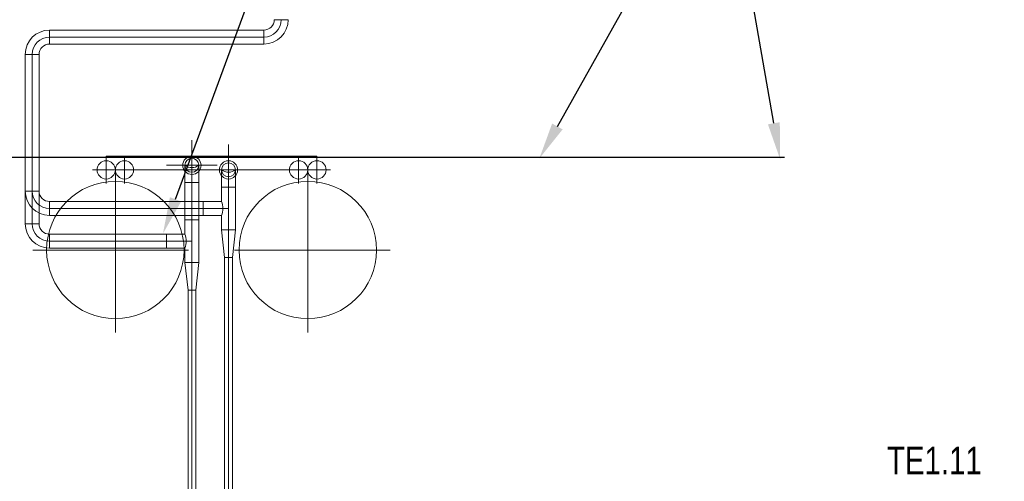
# Model space of a CAD drawing. Header units: millimetres. Extents: x -15323 to 178630, y 30684 to 65973.
# Tile 16 of 21: x -7307 to -1933, y 58521 to 61043. Entities that reach past the tile are written whole.
import ezdxf
from ezdxf import colors
from ezdxf.entities.mleader import LeaderData, LeaderLine
from ezdxf.math import Vec2, Vec3

# ---------------------------------------------------------------- set-up
doc = ezdxf.new("R2010")
doc.units = ezdxf.units.MM
doc.linetypes.add('DIVIDE', pattern=[31.75, 12.7, -6.35, 0, -6.35, 0, -6.35])
doc.layers.add('00 mar', color=3, linetype='Continuous')
doc.layers.add('00 mar trasa', color=6, linetype='Continuous')
doc.layers.add('00 mar út', color=1, linetype='DIVIDE', lineweight=20)
doc.styles.get("Standard").update_dxf_attribs({"font": 'ic-simplex.shx', "width": 0.8})

msp = doc.modelspace()

# ---------------------------------------------------------------- linework, layer by layer
at = {"layer": '00 mar trasa', "ltscale": 10}
msp.add_line((-3132.6, 60290.6), (-7543.7, 60290.6), dxfattribs=at)
at = {"layer": '00 mar út', "linetype": 'ByBlock', "ltscale": 10}
for p, q in [((-5841.6, 61043), (-5917.6, 61043)), ((-7144, 60986), (-5974.6, 60986)), ((-7144, 60986), (-7144, 60910)), ((-7144, 60986), (-7144, 60910)), ((-7144, 60948), (-5974.6, 60948)), ((-5974.6, 60986), (-5974.6, 60910)), ((-5974.6, 60986), (-5974.6, 60910)), ((-5974.6, 60910), (-7144, 60910)), ((-7277, 60106.8), (-7277, 60853)), ((-7201, 60853), (-7277, 60853)), ((-7201, 60853), (-7277, 60853)), ((-7239, 60853), (-7239, 60106.8)), ((-7201, 60853), (-7201, 60106.8)), ((-6367.4, 60152.7), (-6367.4, 60385.7)), ((-6167.4, 60127.7), (-6167.4, 60360.7)), ((-6835, 60297.7), (-6835, 60147.7)), ((-6835, 60222.7), (-6835, 60297.7)), ((-6835, 60297.7), (-5685, 60297.7)), ((-6735, 60297.7), (-6735, 60147.7)), ((-6367.4, 60172.7), (-6367.4, 60322.7)), ((-6167.4, 60147.7), (-6167.4, 60297.7)), ((-5785, 60297.7), (-5785, 60147.7)), ((-5685, 60297.7), (-5685, 60147.7)), ((-5685, 60297.7), (-5685, 60222.7)), ((-6229.4, 60247.7), (-6505.4, 60247.7)), ((-6292.4, 60247.7), (-6442.4, 60247.7)), ((-6405.4, 60152.7), (-6405.4, 60247.7)), ((-6329.4, 60247.7), (-6329.4, 60152.7)), ((-6910, 60222.7), (-6660, 60222.7)), ((-6735, 60222.7), (-5785, 60222.7)), ((-6029.4, 60222.7), (-6305.4, 60222.7)), ((-6092.4, 60222.7), (-6242.4, 60222.7)), ((-6205.4, 60127.7), (-6205.4, 60222.7)), ((-6129.4, 60222.7), (-6129.4, 60127.7)), ((-5860, 60222.7), (-5610, 60222.7)), ((-6405.4, 59949.3), (-6405.4, 60152.7)), ((-6405.4, 60152.7), (-6329.4, 60152.7)), ((-6405.4, 60152.7), (-6329.4, 60152.7)), ((-6367.4, 59949.3), (-6367.4, 60152.7)), ((-6329.4, 60152.7), (-6329.4, 59949.3)), ((-7201, 60106.8), (-7277, 60106.8)), ((-7277, 60106.7), (-7277, 60106.8)), ((-7201, 60106.8), (-7277, 60106.8)), ((-7277, 59928.3), (-7277, 60106.7)), ((-7277, 60106.7), (-7201, 60106.7)), ((-7239, 60106.8), (-7239, 59928.3)), ((-7201, 60106.8), (-7201, 60106.7)), ((-6205.4, 60127.7), (-6129.4, 60127.7)), ((-6205.4, 60049.7), (-6205.4, 60127.7)), ((-6205.4, 60127.7), (-6129.4, 60127.7)), ((-6167.4, 59868.3), (-6167.4, 60127.7)), ((-6167.4, 59895.7), (-6167.4, 60127.7)), ((-6129.4, 60127.7), (-6129.4, 59895.7)), ((-7144, 60049.7), (-6305.4, 60049.7)), ((-7144, 59973.7), (-7144, 60049.7)), ((-7144, 60049.7), (-7144, 59973.7)), ((-6305.4, 59973.7), (-6305.4, 60049.7)), ((-6305.4, 60049.7), (-6205.4, 60049.7)), ((-6305.4, 59973.7), (-6305.4, 60049.7)), ((-7201, 59986.6), (-7201, 59928.3)), ((-6305.4, 60011.7), (-7144, 60011.7)), ((-6305.4, 59973.7), (-7144, 59973.7)), ((-6305.4, 60011.7), (-6167.4, 60011.7)), ((-6205.4, 59973.7), (-6305.4, 59973.7)), ((-6205.4, 59895.7), (-6205.4, 59973.7)), ((-7201, 59928.3), (-7277, 59928.3)), ((-7277, 59928.3), (-7201, 59928.3)), ((-6405.4, 59949.3), (-6329.4, 59949.3)), ((-6405.4, 59871.3), (-6405.4, 59949.3)), ((-6405.4, 59949.3), (-6329.4, 59949.3)), ((-6367.4, 59717.3), (-6367.4, 59949.3)), ((-6329.4, 59949.3), (-6329.4, 59717.3)), ((-7144, 59871.3), (-6505.4, 59871.3)), ((-7144, 59795.3), (-7144, 59871.3)), ((-7144, 59871.3), (-7144, 59795.3)), ((-6505.4, 59795.3), (-6505.4, 59871.3)), ((-6505.4, 59871.3), (-6405.4, 59871.3)), ((-6505.4, 59795.3), (-6505.4, 59871.3)), ((-6205.4, 59895.7), (-6129.4, 59895.7)), ((-6188.4, 59744.7), (-6205.4, 59895.7)), ((-6205.4, 59895.7), (-6129.4, 59895.7)), ((-6167.4, 59744.7), (-6167.4, 59895.7)), ((-6129.4, 59895.7), (-6146.4, 59744.7)), ((-6505.4, 59833.3), (-7144, 59833.3)), ((-6505.4, 59833.3), (-6367.4, 59833.3)), ((-6505.4, 59795.3), (-7144, 59795.3)), ((-6405.4, 59795.3), (-6505.4, 59795.3)), ((-6405.4, 59717.3), (-6405.4, 59795.3)), ((-6405.4, 59717.3), (-6329.4, 59717.3)), ((-6388.4, 59566.3), (-6405.4, 59717.3)), ((-6405.4, 59717.3), (-6329.4, 59717.3)), ((-6367.4, 59566.3), (-6367.4, 59717.3)), ((-6329.4, 59717.3), (-6346.4, 59566.3)), ((-6188.4, 59744.7), (-6146.4, 59744.7)), ((-6188.4, 58219), (-6188.4, 59744.7)), ((-6188.4, 59744.7), (-6146.4, 59744.7)), ((-6167.4, 58219), (-6167.4, 59744.7)), ((-6146.4, 59744.7), (-6146.4, 58219)), ((-6388.4, 59566.3), (-6346.4, 59566.3)), ((-6388.4, 58369), (-6388.4, 59566.3)), ((-6388.4, 59566.3), (-6346.4, 59566.3)), ((-6367.4, 58369), (-6367.4, 59566.3)), ((-6346.4, 59566.3), (-6346.4, 58369))]:
    msp.add_line(p, q, dxfattribs=at)
at = {"layer": '00 mar út', "linetype": 'ByBlock', "ltscale": 300}
for p, q in [((-6785, 60234.8), (-6785, 59334.8)), ((-5735, 60234.8), (-5735, 59334.8)), ((-7235, 59784.8), (-6385, 59784.8)), ((-6135, 59784.8), (-5285, 59784.8))]:
    msp.add_line(p, q, dxfattribs=at)
at = {"layer": '00 mar út', "linetype": 'ByBlock', "ltscale": 5}
msp.add_line((-7201, 60106.7), (-7201, 59986.6), dxfattribs=at)
at = {"layer": '00 mar út', "linetype": 'ByBlock', "ltscale": 10}
for centre, radius in [((-6367.4, 60247.7), 50), ((-6835, 60222.7), 50), ((-6735, 60222.7), 50), ((-6367.4, 60247.7), 38), ((-6167.4, 60222.7), 50), ((-6167.4, 60222.7), 38), ((-5785, 60222.7), 50), ((-5685, 60222.7), 50), ((-6785, 59784.8), 375), ((-5735, 59784.8), 375)]:
    msp.add_circle(centre, radius, dxfattribs=at)
for centre, radius, start, end in [((-5974.6, 61043), 133, 270, 0), ((-5974.6, 61043), 95, 270, 0), ((-5974.6, 61043), 57, 270, 0), ((-7144, 60853), 133, 90, 180), ((-7144, 60853), 95, 90, 180), ((-7144, 60853), 57, 90, 180), ((-6367.4, 60247.7), 38, 180, 0), ((-6367.4, 60297.7), 62.8, 232.7652, 307.2348), ((-6167.4, 60222.7), 38, 180, 0), ((-6167.4, 60272.7), 62.8, 232.7652, 307.2348), ((-7144, 60106.7), 133, 180, 270), ((-7144, 60106.7), 95, 180, 270), ((-7144, 60106.7), 57, 180, 270), ((-6305.4, 60011.7), 107, 339.1932, 20.8068), ((-7144, 59928.3), 133, 180, 270), ((-7144, 59928.3), 95, 180, 270), ((-7144, 59928.3), 57, 180, 270), ((-6505.4, 59833.3), 107, 339.1932, 20.8068)]:
    msp.add_arc(centre, radius, start, end, dxfattribs=at)

# ---------------------------------------------------------------- leaders
at = {"layer": '00 mar', "ltscale": 10}
ml = msp.add_multileader_mtext('Standard', dxfattribs=at)
ml.set_content('\\A1;TZH2.2\\PM4.2 \\PTE4.1/2 ', color=256)
ml.set_leader_properties()
ml.build(insert=Vec2(0, 0))
ml.multileader.update_dxf_attribs({"text_left_attachment_type": 4, "text_right_attachment_type": 4, "dogleg_length": 50, "arrow_head_size": 200})
ctx = ml.context
ctx.base_point, ctx.char_height, ctx.arrow_head_size, ctx.landing_gap_size, ctx.plane_origin = Vec3(-5426.6, 62729.7), 150, 200, 50, Vec3(-6525.2, 59874)
ctx.left_attachment, ctx.right_attachment = 4, 4
notes = []
notes.append((ctx, [(1, (1, 1, 0), (-5476.6, 62729.7), (1, 0), 50, [(0, [(-6525.2, 59874)], 0, [])])]))
ctx.mtext.insert, ctx.mtext.flow_direction = Vec3(-5376.6, 63458.3), 5
ml = msp.add_multileader_mtext('Standard', dxfattribs=at)
ml.set_content('HA2.1\\Pumístit dle\\Psignálu zvoleného\\Poparátora', color=256)
ml.set_leader_properties()
ml.build(insert=Vec2(0, 0))
ml.multileader.update_dxf_attribs({"text_left_attachment_type": 4, "text_right_attachment_type": 4, "dogleg_length": 50, "arrow_head_size": 200})
ctx = ml.context
ctx.base_point, ctx.char_height, ctx.arrow_head_size, ctx.landing_gap_size, ctx.plane_origin = Vec3(-5707.6, 61147.1), 150, 200, 50, Vec3(-4470.6, 60285.4)
ctx.left_attachment, ctx.right_attachment, ctx.text_align_type = 4, 4, 2
notes.append((ctx, [(0, (1, 1, 0), (-3986.1, 61147.1), (-1, 0), 50, [(0, [(-4470.6, 60285.4)], 0, [])])]))
ctx.mtext.insert, ctx.mtext.alignment, ctx.mtext.flow_direction = Vec3(-4086.1, 62097.1), 3, 5
ml = msp.add_multileader_mtext('Standard', dxfattribs=at)
ml.set_content('SB2.1', color=256)
ml.set_leader_properties()
ml.build(insert=Vec2(0, 0))
ml.multileader.update_dxf_attribs({"text_left_attachment_type": 4, "text_right_attachment_type": 4, "dogleg_length": 50, "arrow_head_size": 200})
ctx = ml.context
ctx.base_point, ctx.char_height, ctx.arrow_head_size, ctx.landing_gap_size, ctx.plane_origin = Vec3(-3892.3, 61144.3), 150, 200, 50, Vec3(-3156.6, 60280)
ctx.left_attachment, ctx.right_attachment, ctx.text_align_type = 4, 4, 2
notes.append((ctx, [(0, (1, 1, 0), (-3308, 61144.3), (-1, 0), 50, [(0, [(-3156.6, 60280)], 0, [])])]))
ctx.mtext.insert, ctx.mtext.alignment, ctx.mtext.flow_direction = Vec3(-3408, 61294.3), 3, 5
ml = msp.add_multileader_mtext('Standard', dxfattribs=at)
ml.set_content('TE1.11\\PTE1.12', color=256)
ml.set_leader_properties()
ml.build(insert=Vec2(0, 0))
ml.multileader.update_dxf_attribs({"text_left_attachment_type": 4, "text_right_attachment_type": 4, "dogleg_length": 50, "arrow_head_size": 200})
ctx = ml.context
ctx.base_point, ctx.char_height, ctx.arrow_head_size, ctx.landing_gap_size, ctx.plane_origin = Vec3(-2624.1, 58310.1), 150, 200, 50, Vec3(-3091.5, 57499.1)
ctx.left_attachment, ctx.right_attachment = 4, 4
notes.append((ctx, [(0, (1, 1, 0), (-2674.1, 58310.1), (1, 0), 50, [(0, [(-3091.5, 57499.1)], 0, [])])]))
ctx.mtext.insert, ctx.mtext.flow_direction = Vec3(-2574.1, 58710.1), 5
for ctx, leaders in notes:
    for number, flags, end, landing, length, lines in leaders:
        leader = LeaderData()
        leader.index, (leader.has_last_leader_line, leader.has_dogleg_vector, leader.attachment_direction) = number, flags
        leader.last_leader_point, leader.dogleg_vector, leader.dogleg_length = Vec3(end), Vec3(landing), length
        for number, points, colour, breaks in lines:
            line = LeaderLine()
            line.index, line.vertices, line.color, line.breaks = number, Vec3.list(points), colors.encode_raw_color(colour), breaks
            leader.lines.append(line)
        ctx.leaders.append(leader)

doc.saveas('drawing.dxf')
